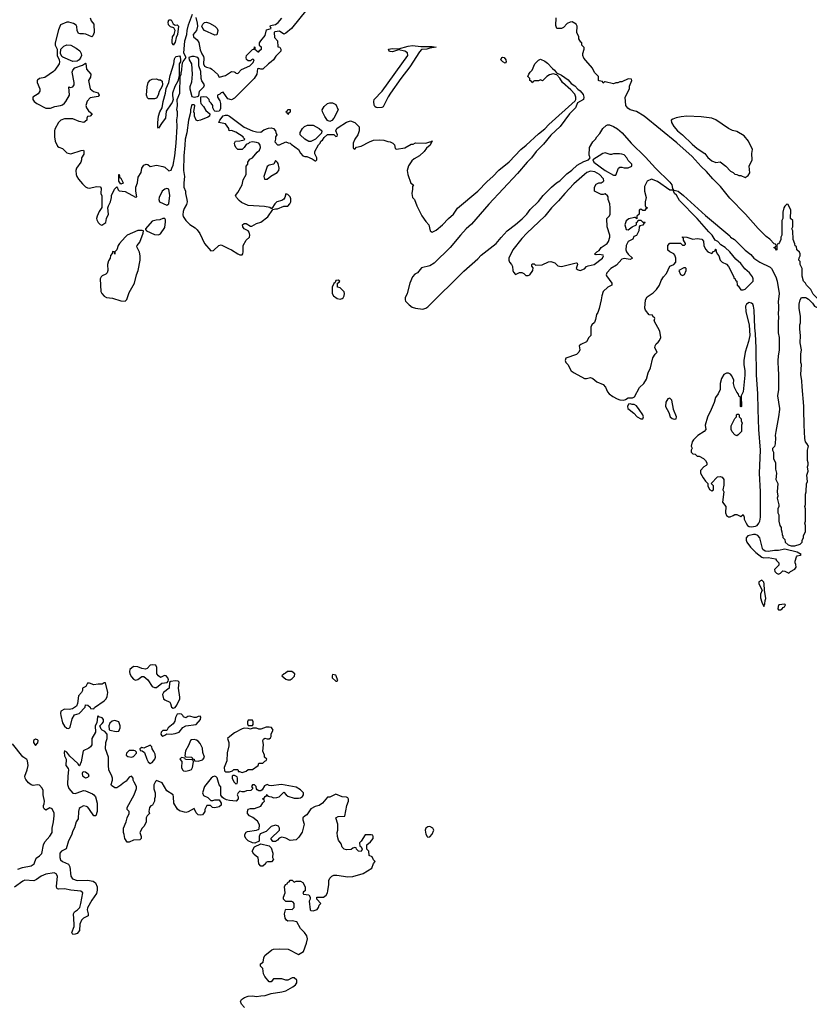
# Model space of a CAD drawing. Header units: inches. Extents: x 2396598 to 2566999, y 262085 to 451979.
# Tile 113 of 256: x 2462460 to 2470025, y 344304 to 353733. Entities that reach past the tile are written whole.
import ezdxf

# ---------------------------------------------------------------- set-up
doc = ezdxf.new("R2010")
doc.units = ezdxf.units.IN
doc.header["$MEASUREMENT"] = 0
for name, color, linetype in [('C4364', 7, 'Continuous'), ('C4365', 7, 'Continuous'), ('C4374', 7, 'Continuous'), ('C4375', 7, 'Continuous')]:
    doc.layers.add(name, color=color, linetype=linetype)

msp = doc.modelspace()

# ---------------------------------------------------------------- linework, layer by layer
at = {"layer": 'C4364', "color": 5, "elevation": 20}
for points in [[(2468298.8, 350000), (2468344.4, 349964.4), (2468375.5, 349930), (2468410, 349909.2), (2468430, 349911.3), (2468435.1, 349930), (2468430, 349948.7), (2468394.5, 350000)], [(2468663.7, 350000), (2468679.5, 349970), (2468693, 349930), (2468710, 349913), (2468730, 349908.2), (2468749, 349911), (2468752, 349930), (2468724, 350000)], [(2469083.7, 350000), (2469050, 349928), (2469026.8, 349850), (2469032, 349810), (2469018, 349790), (2468957.3, 349750), (2468914, 349710), (2468902, 349690), (2468892, 349650), (2468902, 349630), (2468894, 349610), (2468894, 349590), (2468910, 349574), (2468932.7, 349572.7), (2468950, 349554), (2468970, 349554), (2469010, 349532), (2469030, 349512), (2469042, 349490), (2469042, 349470), (2469036.9, 349463.1), (2469014, 349450), (2468983.6, 349416.4), (2468982, 349390), (2469006.4, 349346.4), (2469030, 349314), (2469052.7, 349292.7), (2469054, 349270), (2469070, 349234), (2469090, 349222), (2469106, 349230), (2469108, 349270), (2469086, 349290), (2469144.7, 349355.3), (2469170, 349358), (2469190, 349351.3), (2469204.7, 349330), (2469205.4, 349274.6), (2469198, 349230), (2469204.7, 349210), (2469192.7, 349112.7), (2469224.7, 349070), (2469221, 349010), (2469230, 348984.7), (2469250, 348972), (2469267.3, 348972.7), (2469296.4, 348983.6), (2469310, 348994), (2469330, 348994), (2469370, 348974), (2469390, 348994), (2469402, 348970), (2469402, 348950), (2469418.8, 348910), (2469433.4, 348890), (2469450, 348879.5), (2469470, 348876), (2469510, 348882.3), (2469524.5, 348890), (2469541.3, 348910), (2469550, 348931.3), (2469556, 348970), (2469555.8, 349210), (2469547.8, 349390), (2469557.6, 349610), (2469540.5, 349810), (2469535.9, 350000)], [(2469737.8, 350000), (2469730.8, 349930), (2469702.8, 349790), (2469698, 349750), (2469702, 349730), (2469698, 349670), (2469690, 349646), (2469672.7, 349627.3), (2469672, 349610), (2469682, 349590), (2469682, 349530), (2469702, 349490), (2469702, 349430), (2469712, 349390), (2469704.7, 349330), (2469722, 349290), (2469718, 349210), (2469722, 349170), (2469718, 349150), (2469731.6, 349088.4), (2469732, 349070), (2469724.7, 349050), (2469724.7, 349010), (2469732, 348990), (2469732, 348930), (2469742, 348890), (2469754, 348870), (2469754, 348850), (2469762, 348830), (2469763.6, 348803.6), (2469772.7, 348787.3), (2469772.7, 348772.7), (2469790, 348754), (2469794, 348730), (2469822.8, 348702.8), (2469850, 348694.8), (2469885.6, 348694.4), (2469938, 348710), (2469958, 348730), (2469958, 348750), (2469968, 348770), (2469968.4, 348791.6), (2469987.3, 348832.7), (2469988, 348890), (2469982, 348910), (2469988, 348930), (2469988, 349050), (2469982, 349070), (2469988, 349090), (2469988.7, 349190), (2469995.3, 349210), (2469998, 349290), (2470000, 349294)], [(2470000, 349674.7), (2469989.3, 349689.3), (2469983.2, 349723.2), (2469974.5, 349850), (2469972.2, 350000)], [(2464612.9, 344272.9), (2464584.1, 344304.1), (2464576, 344330), (2464583.7, 344350), (2464613.2, 344370), (2464650, 344381.7), (2464690, 344384.9), (2464730, 344379), (2464770, 344386.3), (2464812.7, 344387.3), (2464870, 344408), (2464970, 344423), (2465010, 344433.4), (2465075.3, 344470), (2465102, 344490), (2465115.3, 344510), (2465113.6, 344533.6), (2465090, 344558), (2465070, 344558), (2465030, 344535.3), (2465010, 344535.3), (2464970, 344548.7), (2464892.7, 344547.3), (2464870, 344518), (2464850, 344518), (2464808, 344570), (2464796.4, 344596.4), (2464790, 344646), (2464766, 344670), (2464766, 344690), (2464793.2, 344706.8), (2464799, 344750), (2464809.4, 344770.6), (2464874.6, 344825.4), (2464890, 344831.3), (2464950, 344834.8), (2465030.9, 344830.9), (2465130, 344782), (2465178, 344810), (2465209, 344890), (2465216, 344930), (2465210, 344958), (2465189, 344990), (2465148.7, 345030), (2465114.6, 345094.6), (2465070, 345102), (2465030, 345099), (2465015.3, 345110), (2465004, 345130), (2464995.3, 345170), (2465006, 345210), (2465010, 345214), (2465070, 345212), (2465088, 345230), (2465088, 345270), (2465080.4, 345280.4), (2465068.4, 345288.4), (2465008, 345288), (2464988, 345310), (2464988, 345330), (2465002, 345370), (2464998, 345430), (2465006, 345450), (2465022, 345458), (2465030, 345474), (2465042, 345478), (2465050, 345494), (2465071.6, 345491.6), (2465090, 345474), (2465110, 345482), (2465150, 345482), (2465171.1, 345471.1), (2465194, 345430), (2465194, 345390), (2465178, 345382), (2465174, 345370), (2465178, 345358), (2465230, 345352), (2465242, 345330), (2465242, 345310), (2465232, 345290), (2465242, 345210), (2465250, 345202), (2465270, 345198), (2465310, 345212), (2465322, 345230), (2465330, 345254), (2465346, 345270), (2465306, 345310), (2465306, 345330), (2465370, 345331.3), (2465395.3, 345350), (2465408.7, 345370), (2465413.2, 345390), (2465422, 345450), (2465422, 345490), (2465430, 345512), (2465450, 345532), (2465470, 345542), (2465498, 345542), (2465604.5, 345524.5), (2465650, 345527.3), (2465750, 345558), (2465833.2, 345606.8), (2465848.4, 345651.6), (2465866, 345670), (2465850, 345686), (2465835.3, 345715.3), (2465808, 345730), (2465806, 345770), (2465786, 345790), (2465786, 345830), (2465820.4, 345859.6), (2465846, 345890), (2465846, 345910), (2465842, 345922), (2465827.3, 345927.3), (2465770, 345928), (2465730, 345866), (2465714, 345850), (2465718, 345818), (2465732.7, 345812.7), (2465742, 345790), (2465730, 345768), (2465706, 345770), (2465686, 345790), (2465682, 345802), (2465670, 345806), (2465650, 345798), (2465634.8, 345785.2), (2465590, 345782), (2465570, 345788.7), (2465550, 345808), (2465539, 345839), (2465514.6, 345874.6), (2465504, 345910), (2465502, 345950), (2465508.9, 345971.1), (2465508.9, 346028.9), (2465488, 346090), (2465510, 346102), (2465575.3, 346104.7), (2465592.5, 346207.5), (2465609, 346250), (2465608.9, 346268.9), (2465602, 346282), (2465590, 346288.7), (2465549.1, 346289.1), (2465490, 346315.3), (2465431.6, 346288.4), (2465410, 346286), (2465362, 346230), (2465330, 346209), (2465290, 346198), (2465250, 346175.3), (2465210, 346118), (2465194, 346110), (2465174, 346090), (2465174, 346070), (2465184.7, 346030), (2465166.4, 345953.6), (2465135.3, 345904.7), (2465110, 345878), (2465050, 345874), (2465010, 345895.3), (2464970, 345904), (2464946.8, 345893.2), (2464930, 345875.3), (2464910, 345864), (2464884, 345864), (2464866, 345890), (2464948.4, 345971.6), (2464948.7, 345990), (2464938, 346010), (2464910, 346019), (2464870, 346008), (2464819.8, 345960.2), (2464764.7, 345935.3), (2464754, 345910), (2464752.7, 345867.3), (2464712, 345848), (2464690, 345848.7), (2464650, 345868.7), (2464628.9, 345888.9), (2464618, 345910), (2464615.3, 345930), (2464628.9, 345951.1), (2464641.2, 345958.8), (2464729, 345971), (2464743.1, 345976.9), (2464754.6, 345985.4), (2464758, 346018), (2464755.3, 346030), (2464736.5, 346056.5), (2464692.7, 346092.7), (2464662, 346110), (2464642, 346130), (2464642, 346150), (2464648.9, 346171.1), (2464670, 346178), (2464710, 346178), (2464770, 346202), (2464788, 346232), (2464806, 346250), (2464802, 346262), (2464786, 346270), (2464802, 346278), (2464810, 346294), (2464822, 346298), (2464830, 346314), (2464838, 346298), (2464852.7, 346292.7), (2464871.6, 346291.6), (2464890, 346282), (2464923.6, 346283.6), (2464946, 346290), (2464990, 346334), (2465012, 346310), (2465030, 346298), (2465090, 346278), (2465130, 346278), (2465150, 346282), (2465170, 346294), (2465178, 346310), (2465178, 346330), (2465150, 346358), (2465110, 346382), (2464967.3, 346407.3), (2464870, 346395.3), (2464850, 346398), (2464830, 346408), (2464805.4, 346394.6), (2464783.6, 346356.4), (2464771.6, 346348.4), (2464751.6, 346348.4), (2464736.4, 346356.4), (2464727.3, 346367.3), (2464726, 346390), (2464710, 346406), (2464690, 346406), (2464682, 346390), (2464694, 346370), (2464674, 346350), (2464631.6, 346348.4), (2464610, 346338), (2464590, 346338), (2464570, 346346), (2464554, 346330), (2464542, 346310), (2464551.6, 346291.6), (2464554, 346270), (2464534, 346250), (2464470, 346254), (2464441.2, 346261.2), (2464414.6, 346274.6), (2464403.1, 346283.1), (2464387.3, 346307.3), (2464387.3, 346387.3), (2464370, 346406), (2464352.3, 346472.3), (2464343.2, 346483.2), (2464330, 346489.3), (2464310, 346482), (2464294, 346470), (2464231, 346390), (2464210.8, 346330), (2464222, 346302), (2464263.6, 346283.6), (2464290, 346254), (2464310, 346254), (2464330, 346262), (2464370, 346262), (2464391.3, 346231.3), (2464391.3, 346210), (2464370, 346195.3), (2464330, 346184), (2464308.4, 346188.4), (2464287.3, 346207.3), (2464252.7, 346207.3), (2464232, 346170), (2464232, 346150), (2464222, 346130), (2464210, 346118), (2464190, 346115.3), (2464170, 346118), (2464150, 346138), (2464130, 346178), (2464074.4, 346145.6), (2464050, 346139), (2463990, 346155.3), (2463972.9, 346172.9), (2463935.3, 346230), (2463934, 346290), (2463928.9, 346308.9), (2463870, 346348), (2463824.7, 346424.7), (2463770, 346448), (2463761, 346439), (2463746.4, 346406.4), (2463746.4, 346366.4), (2463758, 346330), (2463758, 346290), (2463751.3, 346270), (2463751.3, 346250), (2463732, 346210), (2463716.9, 346203.1), (2463704.7, 346190), (2463698, 346150), (2463702, 346130), (2463682, 346110), (2463672, 346090), (2463672, 346050), (2463652, 346010), (2463632, 345990), (2463612, 345950), (2463622, 345910), (2463622, 345890), (2463610, 345878), (2463550, 345875.3), (2463510, 345855.3), (2463490, 345858), (2463466, 345890), (2463461.2, 345930), (2463454, 345950), (2463454, 345990), (2463479.3, 346050), (2463489.4, 346090.6), (2463508.7, 346130), (2463508, 346150), (2463488.7, 346170), (2463488.7, 346190), (2463555.3, 346310), (2463579, 346370), (2463579, 346390), (2463555.3, 346430), (2463548, 346450), (2463548, 346470), (2463530, 346488), (2463510, 346478), (2463479.8, 346440.2), (2463450, 346422), (2463430, 346402), (2463390, 346378), (2463370, 346378), (2463338, 346398), (2463335.3, 346410), (2463348.7, 346450), (2463348.7, 346470), (2463344, 346490), (2463315.1, 346550), (2463309.5, 346590), (2463309.5, 346670), (2463282, 346750), (2463284.5, 346810), (2463299.3, 346850), (2463299, 346890), (2463276, 346916), (2463249.1, 346929.1), (2463239, 346939), (2463226, 346970), (2463250, 346992), (2463262, 347010), (2463262, 347030), (2463250, 347048), (2463218, 347058), (2463210, 347066), (2463204.7, 347055.3), (2463199.6, 347000.4), (2463182, 346970), (2463184.7, 346910), (2463151.3, 346850), (2463152, 346790), (2463138.8, 346770), (2463122, 346758), (2463066.4, 346730), (2463050, 346626), (2463034, 346586), (2463030, 346586), (2463018, 346610), (2462938.9, 346678.9), (2462910, 346718.7), (2462890, 346731.2), (2462884.5, 346715.5), (2462890, 346682.8), (2462904.2, 346650), (2462903.2, 346590), (2462923.2, 346563.2), (2462928.4, 346548.4), (2462919.8, 346490), (2462918.3, 346410), (2462930, 346369.2), (2462970, 346326), (2462990, 346323.9), (2463010, 346328.1), (2463070, 346350.4), (2463090, 346346.7), (2463158, 346318), (2463170.6, 346310), (2463185.5, 346290), (2463202.8, 346230), (2463202.8, 346150), (2463190, 346108), (2463170, 346108), (2463129.3, 346170), (2463111.3, 346191.3), (2463098.3, 346198.3), (2463070, 346203.7), (2463041, 346190), (2463030, 346179), (2463023.1, 346150), (2463021.3, 346078.7), (2463002, 346050), (2462985.2, 345994.8), (2462970, 345966.6), (2462955.9, 345924.1), (2462926.2, 345870), (2462905.9, 345794.1), (2462861.1, 345770), (2462845, 345750), (2462842.8, 345710), (2462850, 345688.8), (2462870, 345672.4), (2462925.7, 345645.7), (2462940.7, 345620.7), (2462949.2, 345530), (2462966.4, 345506.4), (2463010, 345490.3), (2463110, 345492.7), (2463164.4, 345484.4), (2463186.4, 345466.4), (2463200.7, 345430), (2463203.5, 345396.5), (2463196.3, 345363.7), (2463150, 345301.2), (2463110, 345228.7), (2463104.9, 345210), (2463117.1, 345170), (2463117.3, 345150), (2463070, 345129.6), (2463050.4, 345110), (2463034.9, 345070), (2463032.4, 345010), (2463010, 344982), (2462990, 344974), (2462970, 344972.7), (2462959.6, 344990), (2462980.5, 345050), (2462982.6, 345070), (2462975.6, 345170), (2462986, 345190), (2463013.1, 345206.9), (2463034.3, 345230), (2463046.4, 345270), (2463066, 345370), (2463045.9, 345385.9), (2462950, 345396.2), (2462889.2, 345410.8), (2462830, 345407), (2462822, 345410), (2462815.5, 345415.5), (2462811.9, 345431.9), (2462820.4, 345530), (2462810, 345553.5), (2462790, 345562.6), (2462710, 345551), (2462666, 345530), (2462621.9, 345498.2), (2462595.1, 345484.9), (2462510, 345491.8), (2462490, 345482.9), (2462410, 345426.6)], [(2462443.1, 345596.9), (2462486.2, 345613.8), (2462570, 345628.8), (2462597.2, 345650), (2462617.7, 345702.3), (2462650, 345725.3), (2462671.2, 345748.8), (2462688.5, 345831.6), (2462699.1, 345860.9), (2462750, 345915.5), (2462769.6, 345950), (2462769.6, 345990), (2462783.5, 346050), (2462790.8, 346109.2), (2462790, 346133.2), (2462770, 346177.2), (2462750, 346184), (2462710, 346164), (2462694.6, 346174.6), (2462689.1, 346189.1), (2462689.2, 346209.2), (2462695.1, 346224.9), (2462696.2, 346250), (2462684.7, 346310), (2462685.1, 346350), (2462674.9, 346374.9), (2462650, 346402.7), (2462630, 346404.5), (2462590, 346397.6), (2462570, 346404.5), (2462545.4, 346425.4), (2462518, 346458), (2462511.5, 346470), (2462509.6, 346490), (2462532.4, 346550), (2462540.7, 346590), (2462535.5, 346635.5), (2462529.3, 346649.3), (2462490, 346674), (2462390, 346799)]]:
    msp.add_lwpolyline(points, dxfattribs=at)
for points in [[(2469330, 349748), (2469310, 349758), (2469284.7, 349784.7), (2469275.3, 349810), (2469276.4, 349843.6), (2469310, 349914), (2469326, 349930), (2469326, 349950), (2469330, 349954), (2469350, 349954), (2469354, 349950), (2469354, 349930), (2469371.6, 349911.6), (2469372.7, 349892.7), (2469382, 349870), (2469374, 349850), (2469374, 349790), (2469343.6, 349756.4)], [(2469490, 348804), (2469434.8, 348790), (2469421, 348770), (2469418.8, 348750), (2469426, 348730), (2469460.3, 348680.3), (2469512, 348630), (2469570, 348584.7), (2469590, 348581), (2469630, 348584), (2469702, 348570), (2469710, 348554), (2469734, 348530), (2469734, 348510), (2469692, 348468), (2469696, 348450), (2469710, 348431.3), (2469730, 348422), (2469748.4, 348431.6), (2469770, 348454), (2469791.6, 348451.6), (2469830, 348434), (2469846, 348450), (2469886, 348470), (2469898, 348490), (2469896.4, 348516.4), (2469888, 348530), (2469888.4, 348548.4), (2469902, 348590), (2469910, 348598), (2469936.4, 348603.6), (2469946, 348610), (2469910, 348634), (2469790, 348662.7), (2469730.5, 348649.5), (2469690, 348649.5), (2469630, 348639.7), (2469603.3, 348643.3), (2469580.4, 348660.4), (2469575.6, 348670), (2469551.1, 348770), (2469533.2, 348793.2), (2469510, 348803.1)], [(2469570, 348366), (2469542, 348350), (2469542, 348330), (2469574, 348270), (2469558, 348230), (2469556.9, 348196.9), (2469570, 348154), (2469590, 348114), (2469600.4, 348139.6), (2469602, 348170), (2469608.7, 348190), (2469595.3, 348270), (2469594, 348330), (2469590, 348346)], [(2469790, 348135.3), (2469734, 348130), (2469725.4, 348114.6), (2469724.7, 348090), (2469730, 348082), (2469750, 348082), (2469766, 348090), (2469775.3, 348104.7), (2469786, 348110), (2469798, 348130)], [(2463730, 347554.7), (2463709.7, 347550.3), (2463679.5, 347520.5), (2463665.8, 347514.2), (2463630, 347518.7), (2463590, 347536.8), (2463550, 347537.4), (2463514, 347510), (2463510.5, 347490), (2463514.9, 347470), (2463530, 347439.1), (2463550, 347416.4), (2463570, 347406.7), (2463590, 347413.1), (2463630, 347442.6), (2463650, 347443.1), (2463687.2, 347410), (2463730, 347348.4), (2463750, 347337.6), (2463770, 347337.1), (2463821, 347379), (2463873.2, 347386.8), (2463883.1, 347396.9), (2463885.2, 347410), (2463879.3, 347430), (2463862, 347450), (2463846.7, 347453.3), (2463810, 347434), (2463790, 347449.4), (2463775.1, 347470), (2463772.3, 347527.7), (2463764.2, 347550)], [(2465068, 347490), (2465026.8, 347490), (2465006.6, 347473.4), (2464992, 347470), (2464972, 347450), (2465010, 347418), (2465030, 347411.3), (2465050, 347411.3), (2465070, 347424.7), (2465093.6, 347446.4), (2465095.3, 347470)], [(2463282, 347382), (2463270, 347382), (2463250, 347368.7), (2463210, 347368.7), (2463170, 347362), (2463130, 347378), (2463110, 347378), (2463092, 347348), (2463062, 347330), (2463062, 347310), (2463051.6, 347288.4), (2463023.5, 347256.5), (2463014.4, 347185.6), (2463002.5, 347157.5), (2462966.9, 347133.1), (2462933.7, 347126.3), (2462890, 347129.4), (2462854.8, 347110), (2462850.7, 347090), (2462853, 347070), (2462870, 347000.7), (2462890, 346966), (2462910, 346948.9), (2462930, 346945.5), (2462943.7, 346956.3), (2462963.7, 347036.3), (2462985.2, 347074.8), (2463028, 347090), (2463086, 347150), (2463090, 347172), (2463114, 347170), (2463134, 347150), (2463138, 347138), (2463170, 347134), (2463175.3, 347144.7), (2463268.7, 347210), (2463288.7, 347230), (2463298, 347250), (2463305.2, 347290)], [(2463950, 347400.9), (2463906.4, 347393.6), (2463896, 347384), (2463890.5, 347330), (2463838, 347290), (2463828.2, 347270), (2463838, 347230), (2463850, 347219.3), (2463896.9, 347196.9), (2463905.1, 347185.1), (2463914.8, 347150), (2463930, 347140.5), (2463950, 347144.9), (2463966.6, 347170), (2463992.7, 347230), (2463994.5, 347245.5), (2463982.4, 347330), (2463988.9, 347388.9), (2463977.2, 347397.2)], [(2465458, 347462), (2465452, 347450), (2465452, 347430), (2465490, 347398), (2465502, 347398), (2465508, 347410), (2465500.1, 347420.1), (2465492.6, 347450), (2465490, 347455.1)], [(2463370, 347021.2), (2463345.2, 347014.8), (2463322.5, 346997.5), (2463314, 346970), (2463316.9, 346936.9), (2463322, 346930), (2463384.7, 346915.3), (2463410, 346918), (2463422.7, 346950), (2463422.7, 346970), (2463409.2, 347009.2)], [(2463990, 347086.6), (2463970, 347082.7), (2463952.7, 347050), (2463946, 347014), (2463930.5, 346989.5), (2463882, 346950), (2463870, 346926), (2463830, 346926), (2463814, 346910), (2463812, 346890), (2463819.6, 346879.6), (2463830, 346872), (2463850, 346882), (2463870, 346894), (2463911.1, 346891.1), (2463950, 346897.3), (2463988.7, 346910), (2464023.9, 346956.1), (2464050, 346971), (2464150, 346984.9), (2464191.6, 347030), (2464194.5, 347054.5), (2464190, 347062), (2464170, 347059), (2464150, 347049), (2464130.9, 347049.1), (2464090, 347062), (2464070, 347059), (2464050, 347048), (2464030, 347058), (2464024, 347070), (2464010, 347081.2)], [(2464690, 347026), (2464650, 347026), (2464642, 347010), (2464642, 346990), (2464650, 346974), (2464690, 346974), (2464698, 346982), (2464698, 347010)], [(2464850, 346959), (2464822, 346958), (2464770, 346938), (2464750, 346938), (2464730, 346948), (2464692.7, 346947.3), (2464670, 346938), (2464650, 346946), (2464610, 346948), (2464590, 346942), (2464518, 346902), (2464472, 346870), (2464452, 346850), (2464462.8, 346810), (2464462, 346778), (2464447.1, 346712.9), (2464445.2, 346634.8), (2464418, 346570), (2464421, 346541), (2464431.6, 346531.6), (2464470, 346531.3), (2464499, 346541), (2464510, 346552), (2464547.3, 346552.7), (2464554, 346546), (2464554, 346534), (2464566, 346534), (2464590, 346524.7), (2464630, 346538), (2464650, 346551.3), (2464690, 346552), (2464746, 346590), (2464750, 346614), (2464790, 346614), (2464807.3, 346632.7), (2464822, 346638), (2464826, 346650), (2464806, 346670), (2464806, 346690), (2464788.9, 346728.9), (2464794, 346790), (2464788.7, 346830), (2464796.4, 346843.6), (2464808.9, 346851.1), (2464830, 346844.7), (2464850, 346844.7), (2464863.1, 346856.9), (2464868.7, 346870), (2464870, 346894), (2464888, 346930), (2464873.6, 346953.6)], [(2462610, 346842), (2462592, 346830), (2462592, 346810), (2462610, 346782), (2462633.6, 346806.4), (2462638, 346830), (2462630, 346838)], [(2464130, 346839), (2464104.7, 346835.3), (2464097.4, 346830), (2464077.7, 346782.3), (2464047.3, 346730), (2464042, 346682), (2464052.7, 346672.7), (2464110, 346672), (2464114, 346654), (2464132, 346650), (2464134, 346634), (2464170, 346631), (2464210, 346644.9), (2464219, 346650), (2464229.2, 346670), (2464215.5, 346715.5), (2464210, 346758), (2464190, 346800.5), (2464170, 346823.6), (2464153.7, 346833.7)], [(2463554, 346734), (2463510, 346733.2), (2463482.8, 346710), (2463481, 346690), (2463495.3, 346675.3), (2463530, 346671), (2463550, 346678), (2463578, 346710), (2463578, 346718), (2463566, 346730)], [(2463710, 346786), (2463650, 346758), (2463630, 346762), (2463612, 346750), (2463614, 346734), (2463632, 346732), (2463656, 346716), (2463677.3, 346650), (2463690, 346626), (2463710, 346610.8), (2463730, 346620.7), (2463753.6, 346650), (2463762, 346670), (2463758, 346698), (2463745.6, 346725.6), (2463728, 346750), (2463726, 346770)], [(2464010, 346666), (2463994, 346650), (2464014, 346630), (2464011.3, 346570), (2464018, 346550), (2464030, 346541), (2464050, 346537.3), (2464090, 346546), (2464106.3, 346553.7), (2464114.5, 346570), (2464126, 346626), (2464122, 346642), (2464110, 346646), (2464048, 346648), (2464042, 346662)], [(2463090, 346469), (2463070, 346482), (2463066, 346490), (2463062, 346518), (2463067.3, 346532.7), (2463090, 346531), (2463116, 346510), (2463121, 346490), (2463117.3, 346482.7), (2463110, 346475.3)], [(2464516.4, 346496.4), (2464503.6, 346496.4), (2464494, 346490), (2464494, 346470), (2464510, 346434), (2464530, 346414), (2464542, 346418), (2464546, 346430), (2464546, 346470), (2464542, 346482)], [(2466390, 346008), (2466370, 346002), (2466352, 345990), (2466346, 345970), (2466350, 345934), (2466364.7, 345910), (2466370, 345904.7), (2466390, 345906), (2466410, 345932), (2466428, 345970), (2466418, 345990)], [(2464790, 345626), (2464770, 345628), (2464750, 345648), (2464746, 345710), (2464730, 345718), (2464703.1, 345743.1), (2464688, 345770), (2464710, 345812), (2464770, 345842), (2464850, 345822), (2464870, 345802), (2464884.7, 345750), (2464882, 345710), (2464892, 345690), (2464871.1, 345668.9), (2464832.7, 345667.3), (2464818, 345662), (2464814, 345650)]]:
    msp.add_lwpolyline(points, close=True, dxfattribs=at)
at = {"layer": 'C4365', "color": 5, "elevation": 20}
for points in [[(2465211, 353831), (2465062.8, 353650), (2465010, 353604), (2464990, 353595.3), (2464950, 353622), (2464903.8, 353616.2), (2464898.8, 353610), (2464901.4, 353561.4), (2464931.3, 353530), (2464934, 353474), (2464952, 353470), (2464962, 353450), (2464962, 353430), (2464915.3, 353384.7), (2464891.3, 353350), (2464870, 353328.7), (2464842, 353310), (2464790, 353258), (2464770, 353258), (2464750, 353266), (2464738, 353262), (2464732, 353210), (2464704.7, 353170), (2464518, 352982), (2464490, 352964), (2464454.6, 352974.6), (2464410, 353038), (2464390, 353033.2), (2464378.8, 353021.2), (2464356, 353010), (2464354.8, 352990), (2464376.7, 352956.7), (2464383.1, 352930), (2464382, 352878), (2464370, 352858), (2464350, 352853.2), (2464330, 352857.2), (2464323.3, 352863.3), (2464309.7, 352889.7), (2464309.7, 352910), (2464294.9, 352934.9), (2464279.7, 352950), (2464273.7, 352970), (2464253, 352990), (2464224.8, 352995.2), (2464192, 352990), (2464190.7, 352950), (2464196, 352930), (2464221.1, 352901.1), (2464242.8, 352862.8), (2464281, 352830), (2464278, 352810), (2464261.4, 352798.6), (2464190.6, 352769.4), (2464164.7, 352764.7), (2464149.4, 352769.4), (2464134, 352810), (2464133.6, 352833.6), (2464128, 352850), (2464138, 352910), (2464130, 352918), (2464110, 352918), (2464106.8, 352910), (2464096, 352870), (2464096.9, 352843.1), (2464076.5, 352770), (2464060.2, 352650), (2464044.5, 352590), (2464042.7, 352530), (2464030.9, 352429.1), (2464029.3, 352290), (2464039.3, 352230), (2464031, 352170), (2464031, 352130), (2464046.8, 352090), (2464047.1, 352067.1), (2464062, 352010), (2464062.8, 351990), (2464057.3, 351962.7), (2464034.8, 351925.2), (2464024.5, 351895.5), (2464023.5, 351863.5), (2464027.1, 351847.1), (2464050, 351811.3), (2464090, 351771.3), (2464140.7, 351740.7), (2464159.9, 351719.9), (2464184.7, 351684.7), (2464230, 351591), (2464290, 351518), (2464318, 351522), (2464368.9, 351571.1), (2464390, 351578), (2464460.7, 351540.7), (2464490.3, 351530.3), (2464549.2, 351489.2), (2464570, 351482), (2464590, 351482), (2464597, 351490), (2464602, 351510), (2464602, 351570), (2464630, 351622), (2464662, 351650), (2464664, 351670), (2464658, 351698), (2464648, 351710), (2464609, 351730), (2464597.2, 351750), (2464594, 351770), (2464610, 351782.8), (2464630, 351782.8), (2464670, 351756), (2464683.1, 351756.9), (2464730, 351781), (2464770, 351794.8), (2464836.5, 351843.5), (2464886, 351914), (2464910, 351922), (2464930, 351922), (2464990, 351946.8), (2465030, 351947.7), (2465049.3, 351970), (2465056.2, 351990), (2465056.2, 352016.2), (2465050, 352038), (2465030, 352058), (2465010, 352066), (2465001, 352030), (2464990, 352015.3), (2464970, 352001.2), (2464924.7, 351990), (2464904.7, 351970), (2464874, 351926), (2464870, 351926), (2464855.3, 351935.3), (2464804.7, 351944.7), (2464650, 351952.3), (2464583.2, 351983.2), (2464560.9, 352000.9), (2464535.3, 352030), (2464526, 352050), (2464550, 352078.8), (2464589.6, 352150), (2464600.1, 352199.9), (2464629.2, 352250), (2464629.1, 352330.9), (2464646, 352350), (2464646, 352370), (2464663.1, 352396.9), (2464690, 352411.3), (2464734.2, 352465.8), (2464756.2, 352483.8), (2464766, 352510), (2464762.7, 352530), (2464750, 352549), (2464730, 352557.2), (2464690, 352562), (2464662, 352558), (2464652, 352548), (2464630, 352538), (2464610, 352508), (2464591, 352489), (2464549.2, 352489.2), (2464529.4, 352509.4), (2464522, 352530), (2464518, 352550), (2464528, 352570), (2464570, 352571.3), (2464610, 352582), (2464618, 352590), (2464602.7, 352602.7), (2464601.2, 352610), (2464530, 352654.3), (2464487.9, 352672.1), (2464468, 352668), (2464462.7, 352690), (2464430, 352734.7), (2464368.9, 352748.9), (2464378, 352770), (2464409.1, 352810.9), (2464430, 352819.1), (2464450, 352818), (2464470, 352808.9), (2464610, 352703.6), (2464691.3, 352670), (2464730, 352659.1), (2464770, 352656), (2464800.2, 352679.8), (2464844.7, 352695.3), (2464870, 352698), (2464890, 352692), (2464912, 352670), (2464912.7, 352652.7), (2464922, 352630), (2464912, 352610), (2464912, 352590), (2464904.7, 352564.7), (2464930, 352534), (2464950, 352534), (2465010, 352562), (2465032.7, 352552.7), (2465050, 352552), (2465059.6, 352539.6), (2465131.1, 352491.1), (2465150, 352454), (2465174, 352430), (2465190, 352422), (2465210, 352422), (2465262, 352402), (2465290, 352382), (2465298, 352382), (2465306, 352390), (2465306, 352410), (2465288.4, 352448.4), (2465288.9, 352471.1), (2465324, 352536), (2465338, 352550), (2465346, 352570), (2465360.4, 352579.6), (2465376.4, 352603.6), (2465410, 352634), (2465470, 352634), (2465490, 352614), (2465502, 352618), (2465506, 352630), (2465488, 352668), (2465498, 352690), (2465510, 352702), (2465590, 352751.3), (2465630, 352764.7), (2465672, 352750), (2465711.6, 352708.4), (2465712, 352670), (2465698, 352630), (2465672, 352590), (2465654, 352550), (2465654, 352510), (2465658, 352498), (2465670, 352494), (2465688, 352512), (2465730, 352522), (2465810, 352564.7), (2465850, 352578), (2465910, 352582), (2465950, 352578), (2465985.4, 352565.4), (2466010, 352562), (2466034, 352550), (2466050, 352534), (2466058, 352498), (2466070, 352494), (2466150, 352504.7), (2466210, 352542), (2466230, 352542), (2466252.7, 352552.7), (2466350, 352551.3), (2466390, 352564.7), (2466398, 352562), (2466410, 352571.3), (2466393.4, 352530), (2466358.5, 352501.5), (2466334.9, 352470), (2466290, 352429.6), (2466239.9, 352400.1), (2466218.3, 352381.7), (2466186.4, 352333.6), (2466172.7, 352290), (2466177.3, 352250), (2466206, 352166), (2466231.3, 352151.3), (2466224.7, 352135.3), (2466224.7, 352110), (2466216, 352070), (2466224.7, 352030), (2466242, 352010), (2466264.7, 351950), (2466313.7, 351853.7), (2466350, 351801), (2466381, 351770), (2466392, 351710), (2466410, 351698), (2466450, 351718.8), (2466510, 351767.3), (2466569.2, 351830), (2466617.2, 351870), (2466653.2, 351926.8), (2466849, 352090), (2466937.2, 352182.8), (2466992.7, 352230), (2467050, 352290.7), (2467150, 352370.8), (2467261.2, 352490), (2467313.2, 352530), (2467430, 352638.8), (2467491.8, 352688.2), (2467529.6, 352730.4), (2467783.1, 352956.9), (2467788.7, 352970), (2467789, 352990), (2467778.6, 353018.6), (2467740.9, 353060.9), (2467661.2, 353130), (2467633.2, 353173.2), (2467604.7, 353204.7), (2467570, 353215.3), (2467536.3, 353203.7), (2467510.6, 353189.4), (2467470, 353148.7), (2467450, 353158), (2467431.1, 353148.9), (2467392.7, 353147.3), (2467378, 353142), (2467370, 353128), (2467362, 353142), (2467346, 353150), (2467346, 353170), (2467328, 353190), (2467338, 353210), (2467350, 353232), (2467369, 353251), (2467395.3, 353310), (2467430, 353344.7), (2467450, 353356), (2467490, 353334.8), (2467515.2, 353315.2), (2467564, 353264), (2467584.7, 353250), (2467603.6, 353223.6), (2467650, 353201), (2467715.9, 353155.9), (2467743.5, 353123.5), (2467778.8, 353098.8), (2467806.8, 353066.8), (2467831.1, 353051.1), (2467858, 353018), (2467866, 352990), (2467862, 352970), (2467804.7, 352935.3), (2467784.7, 352890), (2467727.3, 352832.7), (2467638, 352710), (2467550, 352628.7), (2467478.5, 352541.5), (2467406.8, 352470), (2467362.8, 352410), (2467322.8, 352370), (2467230, 352259), (2466954.2, 351965.8), (2466790, 351776), (2466738.8, 351730), (2466682.8, 351670), (2466582.8, 351550), (2466430, 351401.2), (2466390, 351377.2), (2466310, 351355.3), (2466270, 351308), (2466245.4, 351294.6), (2466222, 351270), (2466196, 351210), (2466171.3, 351110), (2466151.3, 351070), (2466151.3, 351050), (2466156.9, 351036.9), (2466190, 351002), (2466221, 350981), (2466251.3, 350971.3), (2466322, 350962), (2466350, 350970.8), (2466370, 350982.8), (2466716.2, 351323.8), (2466850, 351444), (2466881, 351479), (2467025.2, 351590), (2467071.7, 351648.3), (2467130, 351710.8), (2467210, 351771), (2467273.8, 351826.2), (2467317.2, 351870), (2467350, 351916), (2467429.3, 351990.7), (2467474, 352050), (2467555.3, 352130), (2467602, 352170), (2467635.3, 352190), (2467702, 352258), (2467750, 352291.3), (2467799.3, 352340.7), (2467863.7, 352376.3), (2467908.4, 352391.6), (2467926, 352410), (2467916.4, 352436.4), (2467918, 352510), (2467950, 352562), (2467978, 352590), (2467990, 352612), (2468018, 352642), (2468048, 352690), (2468080.2, 352719.8), (2468090, 352724.7), (2468110, 352724.7), (2468150, 352711), (2468187.1, 352687.1), (2468230.6, 352650.6), (2468317.3, 352550), (2468455.8, 352415.8), (2468550, 352310.5), (2468690, 352175.5), (2468708, 352150), (2468715.3, 352115.3), (2468722, 352110), (2468719.6, 352100.4), (2468690, 352101.2), (2468570, 352182), (2468512.7, 352207.3), (2468470, 352186), (2468445.4, 352134.6), (2468444.7, 352090), (2468462, 352030), (2468451.3, 351990), (2468452.7, 351952.7), (2468458, 351938), (2468474, 351930), (2468458, 351922), (2468450, 351906), (2468430, 351906), (2468410, 351918), (2468394, 351910), (2468394, 351870), (2468374, 351850), (2468374, 351826), (2468358, 351838), (2468350, 351838), (2468295.3, 351824.7), (2468270, 351808), (2468258.8, 351770), (2468270, 351724.7), (2468290, 351722), (2468329.3, 351750.7), (2468368, 351770), (2468370, 351794), (2468382, 351798), (2468386, 351814), (2468410, 351814), (2468430, 351794), (2468450, 351794), (2468452, 351790), (2468438, 351782), (2468430, 351766), (2468402, 351758), (2468394, 351750), (2468391.3, 351710), (2468370, 351666), (2468344.7, 351655.3), (2468334, 351630), (2468290, 351608), (2468270.7, 351569.3), (2468268.5, 351530), (2468274, 351510), (2468290, 351486), (2468331.6, 351448.4), (2468310, 351438), (2468250, 351446.6), (2468230, 351440.7), (2468176.9, 351383.1), (2468123.7, 351350), (2468085.5, 351310), (2468078.8, 351290), (2468081.4, 351281.4), (2468132, 351210), (2468134, 351190), (2468094, 351170), (2468051.1, 351128.9), (2468036, 351090), (2468030.7, 351049.3), (2468010, 350966), (2467998, 350930), (2467986, 350910), (2467976.9, 350863.1), (2467965.4, 350834.6), (2467942, 350810), (2467932, 350790), (2467932, 350710), (2467911.1, 350688.9), (2467890.7, 350649.3), (2467836.3, 350623.7), (2467821, 350610), (2467824.9, 350570), (2467817.3, 350550), (2467804.7, 350535.3), (2467793.5, 350526.5), (2467691, 350490), (2467684.9, 350470), (2467690.7, 350450), (2467710.7, 350430), (2467744.9, 350370), (2467770.8, 350350), (2467870, 350298), (2467890, 350297.3), (2467930, 350306), (2467950, 350297.3), (2467990, 350264), (2468050, 350239.1), (2468073, 350213), (2468092.7, 350170), (2468108.9, 350148.9), (2468143.9, 350123.9), (2468183.4, 350103.4), (2468210, 350093.4), (2468249.3, 350090.7), (2468265.2, 350094.8), (2468290, 350111), (2468330, 350111.3), (2468350, 350122), (2468399, 350210), (2468439, 350250), (2468464, 350290), (2468481.2, 350350), (2468502, 350398), (2468525.6, 350494.4), (2468549.1, 350530.9), (2468568, 350550), (2468546, 350590), (2468548, 350610), (2468558, 350630), (2468576.5, 350643.5), (2468590, 350662), (2468601.2, 350690), (2468594, 350750), (2468538, 350850), (2468546, 350870), (2468542, 350882), (2468528, 350888), (2468522, 350902), (2468490, 350908), (2468455.3, 350950), (2468448.7, 350970), (2468454, 351050), (2468470, 351078), (2468530, 351118), (2468562, 351150), (2468588.7, 351190), (2468604.7, 351235.3), (2468628, 351270), (2468658, 351302), (2468690, 351372), (2468726, 351390), (2468746, 351410), (2468746, 351450), (2468736.4, 351476.4), (2468726, 351490), (2468688.4, 351508.4), (2468670, 351526), (2468668.4, 351571.6), (2468690, 351594), (2468790, 351594), (2468810, 351574), (2468830, 351574), (2468838, 351582), (2468838, 351590), (2468820.4, 351620.4), (2468818, 351638), (2468808.4, 351648.4), (2468810, 351654), (2468850, 351651.3), (2468910, 351631), (2468950, 351636), (2468994, 351630), (2469011.6, 351611.6), (2469014, 351570), (2469030, 351534), (2469054, 351510), (2469090, 351494), (2469107.3, 351512.7), (2469122, 351518), (2469126, 351534), (2469130, 351534), (2469132.7, 351512.7), (2469142, 351490), (2469158, 351470), (2469172, 351430), (2469190, 351412), (2469230, 351392), (2469252, 351370), (2469302, 351270), (2469302, 351262), (2469314, 351250), (2469318, 351238), (2469332, 351230), (2469334, 351190), (2469343.6, 351183.6), (2469367.5, 351147.5), (2469390, 351144.7), (2469410, 351152), (2469486, 351230), (2469488, 351250), (2469482, 351270), (2469453.2, 351310), (2469406.3, 351346.3), (2469370, 351397.2), (2469320.1, 351440.1), (2469264, 351510), (2469219, 351550), (2469177.2, 351577.2), (2469150, 351608), (2469122, 351622), (2469094, 351670), (2469060.7, 351700.7), (2468949.4, 351830), (2468782.3, 352002.3), (2468751.5, 352051.5), (2468732.7, 352070), (2468720.4, 352099.6), (2468730, 352102), (2468770, 352090.4), (2468820.5, 352050), (2469030, 351859.3), (2469262.5, 351662.5), (2469271.3, 351650), (2469307.7, 351627.7), (2469410, 351526.8), (2469463.5, 351483.5), (2469492, 351450), (2469550, 351412), (2469650, 351362), (2469662, 351350), (2469704.7, 351270), (2469718, 351230), (2469736, 351110), (2469726, 351030), (2469731.3, 350990), (2469731.3, 350950), (2469726.8, 350930), (2469731.3, 350870), (2469726.8, 350850), (2469726.4, 350733.6), (2469736, 350690), (2469736, 350570), (2469726, 350510), (2469724.7, 350470), (2469725.4, 350374.6), (2469731, 350350), (2469731, 350190), (2469721, 350130), (2469738.8, 350010), (2469737.8, 350000)], [(2463134, 353750), (2463143.6, 353723.6), (2463171.3, 353690), (2463174.8, 353610), (2463161, 353579), (2463150, 353568), (2463093.6, 353593.6), (2463070, 353599), (2463036.4, 353596.4), (2463022, 353602), (2463009.1, 353629.1), (2463008.7, 353668.7), (2463000.4, 353680.4), (2462976.4, 353696.4), (2462930, 353708.7), (2462910, 353708.7), (2462850, 353684), (2462830, 353635.3), (2462799, 353510), (2462800.2, 353490), (2462820.3, 353450), (2462818.4, 353390), (2462838.4, 353350), (2462841.3, 353330), (2462836.4, 353310), (2462797.1, 353250), (2462783.6, 353236.4), (2462699.3, 353180.7), (2462649.3, 353170.7), (2462630, 353155.1), (2462626, 353150), (2462628, 353130), (2462653.4, 353070), (2462654, 353050), (2462635.8, 353024.2), (2462586, 352990), (2462586.5, 352970), (2462597.1, 352950), (2462624.9, 352930), (2462710, 352886.5), (2462754.6, 352885.4), (2462797.7, 352902.3), (2462850, 352910.3), (2462870, 352918.3), (2462890, 352933.4), (2462902.7, 352950), (2462935.6, 353010), (2462928.9, 353091.1), (2462944.7, 353084.7), (2462970, 353090.8), (2462980.7, 353110), (2462980.7, 353130), (2462962, 353230), (2462969.1, 353250.9), (2462987, 353273), (2463062, 353298), (2463090, 353318), (2463094.4, 353314.4), (2463099.8, 353259.8), (2463141, 353210), (2463138, 353182), (2463118, 353150), (2463136, 353070), (2463166.4, 353046.4), (2463210, 353032), (2463222, 353010), (2463210, 352998), (2463134.8, 352985.2), (2463106.8, 352953.2), (2463094.8, 352910), (2463098.8, 352890), (2463119.8, 352859.8), (2463154, 352830), (2463134, 352810), (2463110, 352806), (2463102, 352790), (2463102, 352770), (2463074, 352750), (2463030, 352757), (2462970, 352782), (2462890, 352783.1), (2462854, 352770), (2462830.3, 352749.7), (2462796.4, 352683.6), (2462792.4, 352667.6), (2462792, 352610), (2462799.5, 352570), (2462823.4, 352523.4), (2462833.5, 352513.5), (2462870, 352499.3), (2462910, 352458), (2462950, 352448.4), (2463050, 352481), (2463070, 352482), (2463074.8, 352474.8), (2463073.4, 352446.6), (2463051.3, 352410), (2463051, 352390), (2463044, 352370), (2463004.9, 352310), (2462999.1, 352290), (2463000.7, 352250), (2463007.3, 352230), (2463024.7, 352204.7), (2463060.3, 352160.3), (2463090, 352133.4), (2463110, 352122.8), (2463130, 352120.7), (2463196, 352136), (2463231.6, 352131.6), (2463239.6, 352119.6), (2463238, 352070), (2463245.4, 352045.4), (2463247.1, 351932.9), (2463222.7, 351897.2), (2463200.5, 351850), (2463195.5, 351830), (2463197.5, 351817.5), (2463210.4, 351790.4), (2463230, 351771), (2463246.8, 351766.8), (2463284, 351790), (2463292, 351830), (2463312, 351870), (2463304, 351930), (2463309, 351950), (2463318.4, 351961.6), (2463329.3, 351990), (2463339, 352030), (2463339, 352050), (2463369.1, 352110.9), (2463389.1, 352130.9), (2463394, 352130), (2463403.6, 352103.6), (2463412.7, 352092.7), (2463470, 352086.8), (2463570, 352032), (2463582, 352038), (2463572.7, 352090), (2463572.7, 352130), (2463589.4, 352170.6), (2463596.1, 352223.9), (2463622, 352270), (2463629.5, 352310), (2463650, 352340.5), (2463670.6, 352350.6), (2463687.5, 352347.5), (2463710, 352326), (2463770, 352338.8), (2463830, 352327.7), (2463850, 352320.7), (2463890, 352286), (2463910, 352290.7), (2463918.9, 352310), (2463930, 352341), (2463945.2, 352430), (2463958.3, 352550), (2463968.8, 352708.8), (2463966.6, 352773.4), (2463971.8, 352811.8), (2463971, 352851), (2463964, 352870), (2463971.3, 352910), (2463968, 352970), (2463993.3, 353030), (2463998, 353190), (2464006, 353210), (2464006, 353230), (2464010, 353232), (2464020.7, 353319.3), (2464025.8, 353334.2), (2464053.2, 353370), (2464032.5, 353412.5), (2464042.7, 353530), (2464062.6, 353590), (2464064.6, 353630), (2464075.5, 353684.5), (2464115.1, 353784.9)], [(2464145.7, 353754.3), (2464161.3, 353701.3), (2464164, 353670), (2464152.1, 353630), (2464122.3, 353590), (2464126.5, 353570), (2464160.7, 353540.7), (2464175.3, 353515.3), (2464190, 353444.4), (2464205.2, 353405.2), (2464222, 353382), (2464225.5, 353365.5), (2464222, 353310), (2464229.3, 353289.3), (2464250, 353277.8), (2464287.5, 353267.5), (2464299.2, 353259.2), (2464356, 353210), (2464370, 353182), (2464430, 353198), (2464490, 353235.8), (2464514.4, 353234.4), (2464527.7, 353227.7), (2464530, 353222), (2464550, 353218), (2464584.7, 353255.3), (2464666, 353290), (2464696.4, 353323.6), (2464706, 353350), (2464694, 353354), (2464682, 353350), (2464670, 353338), (2464650, 353339), (2464632.9, 353352.9), (2464629.3, 353370), (2464632.3, 353390), (2464690, 353446), (2464706, 353450), (2464708.4, 353471.6), (2464712, 353470), (2464714, 353450), (2464744.7, 353424.7), (2464750, 353424.7), (2464760.2, 353439.8), (2464775.3, 353450), (2464775.3, 353470), (2464760.1, 353480.1), (2464756, 353490), (2464758.4, 353510), (2464768.5, 353531.5), (2464810, 353582.8), (2464823.2, 353636.8), (2464868, 353650), (2464858, 353670), (2464864, 353676), (2464910, 353685.5), (2464934.9, 353705.1), (2464970, 353746.8)], [(2470000, 351188), (2469998, 351190), (2469988, 351210), (2469968.7, 351230), (2469956.4, 351276.4), (2469955.3, 351350), (2469938, 351390), (2469936.4, 351416.4), (2469926, 351430), (2469928.4, 351451.6), (2469938, 351470), (2469938, 351490), (2469930, 351506), (2469906, 351530), (2469902, 351562), (2469888.4, 351568.4), (2469887.3, 351587.3), (2469868.9, 351628.9), (2469868, 351710), (2469858, 351730), (2469866, 351750), (2469866, 351810), (2469846, 351830), (2469848, 351910), (2469822, 351962), (2469810, 351966), (2469790, 351946), (2469782, 351930), (2469772, 351890), (2469772, 351830), (2469762, 351810), (2469762, 351670), (2469752, 351650), (2469751.6, 351628.4), (2469739.6, 351600.4), (2469730, 351586), (2469718, 351582), (2469714, 351570), (2469714, 351530), (2469710, 351526), (2469702, 351542), (2469686, 351550), (2469702, 351558), (2469706, 351570), (2469702, 351582), (2469687.3, 351587.3), (2469646, 351630), (2469610, 351655.3), (2469534.2, 351734.2), (2469415.1, 351870), (2469263.3, 352023.3), (2469174.5, 352134.5), (2469099.3, 352210), (2469040.5, 352280.5), (2468988.2, 352328.2), (2468902.4, 352422.4), (2468754.9, 352554.9), (2468444, 352810), (2468370, 352853.2), (2468310, 352869), (2468285.6, 352885.6), (2468268, 352910), (2468262, 352990), (2468302, 353070), (2468303.1, 353096.9), (2468326, 353150), (2468322, 353162), (2468290, 353166), (2468230, 353138), (2468210, 353138), (2468190, 353128), (2468172.7, 353127.3), (2468150, 353118), (2468070, 353138), (2468062, 353138), (2468050, 353126), (2468042, 353142), (2468010, 353146), (2468006, 353150), (2468006, 353190), (2467967.3, 353227.3), (2467948, 353270), (2467883.2, 353343.2), (2467866, 353366), (2467855.3, 353390), (2467855.3, 353410), (2467868, 353450), (2467867.3, 353467.3), (2467846, 353490), (2467846, 353510), (2467836.4, 353516.4), (2467815.3, 353550), (2467815.3, 353570), (2467799, 353610), (2467801.2, 353670), (2467792.7, 353690), (2467752.5, 353712.5), (2467734, 353710), (2467704.5, 353695.5), (2467670, 353658), (2467650, 353648), (2467606, 353650), (2467596.4, 353676.4), (2467598, 353750)], [(2469972.2, 350000), (2469971.7, 350031.7), (2469955.5, 350215.5), (2469954.8, 350274.8), (2469944.7, 350335.3), (2469948.7, 350430), (2469944, 350450), (2469944, 350530), (2469949, 350570), (2469938, 350638), (2469941.2, 350710), (2469933.2, 350770), (2469934, 350810), (2469942, 350830), (2469942, 350890), (2469928, 350970), (2469928.4, 351008.4), (2469938, 351050), (2469950, 351072), (2469991.3, 351071.3), (2470000, 351066.4)], [(2469535.9, 350000), (2469532.3, 350152.3), (2469518, 350330), (2469516.9, 350590), (2469510, 350726), (2469502, 350782), (2469496.2, 350950), (2469491.6, 350990), (2469482.7, 351010), (2469470, 351019.5), (2469450, 351025.1), (2469424, 351010), (2469413.4, 350990), (2469417.5, 350937.5), (2469448.5, 350808.5), (2469454.9, 350710), (2469443.1, 350650), (2469410.5, 350550), (2469399.1, 350470), (2469397.3, 350430), (2469406.8, 350370), (2469406.8, 350330), (2469390.7, 350169.3), (2469372, 350130), (2469374, 350030), (2469370, 350026), (2469366, 350030), (2469366, 350110), (2469362, 350122), (2469348.4, 350128.4), (2469347.3, 350147.3), (2469330, 350166), (2469308, 350210), (2469298, 350250), (2469300.4, 350280.4), (2469283.1, 350323.1), (2469270, 350338), (2469250, 350348), (2469230, 350348), (2469205.4, 350334.6), (2469183.6, 350296.4), (2469172, 350250), (2469172, 350190), (2469152, 350150), (2469126, 350114), (2469114.4, 350065.6), (2469083.7, 350000)], [(2468394.5, 350000), (2468370, 350035.3), (2468348.4, 350048.4), (2468328.7, 350048.7), (2468310, 350055.3), (2468294, 350050), (2468282, 350030), (2468286, 350010), (2468298.8, 350000)], [(2468724, 350000), (2468722.8, 350002.8), (2468707.8, 350087.8), (2468690, 350107), (2468670, 350100.7), (2468650.4, 350070), (2468648, 350030), (2468663.7, 350000)]]:
    msp.add_lwpolyline(points, dxfattribs=at)
for points in [[(2463950, 353682), (2463970, 353684.7), (2463981, 353670), (2463972.7, 353590), (2463959.1, 353560.9), (2463950, 353518), (2463930, 353489.2), (2463921.2, 353510), (2463919, 353530), (2463924, 353570), (2463939, 353590), (2463949, 353630), (2463935.3, 353655.3), (2463904.7, 353664.7), (2463885.2, 353685.2), (2463882, 353710), (2463890, 353732), (2463910, 353732), (2463930, 353692)], [(2464330, 353584), (2464230.6, 353630.6), (2464213.1, 353650), (2464206.2, 353670), (2464213.5, 353690), (2464230, 353704.7), (2464250, 353708.4), (2464279.1, 353699.1), (2464330.8, 353670.8), (2464350.2, 353650.2), (2464357.3, 353630), (2464350, 353588)], [(2462970, 353334), (2462873.1, 353373.1), (2462862, 353382), (2462849.2, 353410), (2462854.3, 353450), (2462881.4, 353478.6), (2462910.7, 353490.7), (2462948.4, 353488.4), (2463001.7, 353461.7), (2463035.6, 353435.6), (2463047.9, 353410), (2463050.5, 353390), (2463047, 353373), (2463030, 353349.6), (2463010, 353336.4)], [(2465890, 352889.3), (2465873.5, 352893.5), (2465862, 352902), (2465854.9, 352914.9), (2465851.6, 352950), (2465856, 352970), (2465932.8, 353047.2), (2466178.5, 353390), (2466174.1, 353414.1), (2466150, 353431.6), (2466090, 353445.6), (2466030, 353426.2), (2466010, 353427.1), (2465999, 353430), (2465992.7, 353450), (2466030, 353457.2), (2466090, 353454), (2466182.1, 353477.9), (2466224.3, 353484.3), (2466303.8, 353476.2), (2466410, 353474.9), (2466451.3, 353470), (2466390, 353461.2), (2466362, 353450), (2466310, 353446), (2466290, 353426.4), (2466199, 353281), (2466110, 353169.7), (2466013.2, 353030), (2465990, 352994), (2465941.7, 352898.3), (2465928, 352892)], [(2463790, 352695.3), (2463784.5, 352704.5), (2463782, 352750), (2463789.8, 352810.2), (2463802.6, 352850), (2463823.5, 352890), (2463833, 352950), (2463857.6, 353030), (2463864.4, 353075.6), (2463887.6, 353130), (2463902.7, 353197.3), (2463937.4, 353310), (2463942, 353358), (2463947.8, 353372.2), (2463958.9, 353381.1), (2463990, 353386.8), (2463997.3, 353377.3), (2464001.3, 353350), (2464000.4, 353330), (2463988.9, 353311.1), (2463986.1, 353293.9), (2463988.1, 353191.9), (2463975.3, 353144.7), (2463947.2, 353092.8), (2463924.9, 353030), (2463924, 353004), (2463931.6, 352968.4), (2463921, 352939), (2463910, 352928.7), (2463864.1, 352855.9), (2463857.1, 352790), (2463824.4, 352750)], [(2464130, 353381.2), (2464110, 353380.2), (2464080.5, 353370), (2464083.7, 353350), (2464104.3, 353310), (2464112.9, 353210), (2464105.1, 353134.9), (2464090.5, 353090), (2464090.4, 353070), (2464110, 352998), (2464130, 352990.8), (2464163.1, 352996.9), (2464170, 353002), (2464174.6, 353005.4), (2464182.9, 353050), (2464224.7, 353090), (2464229.7, 353110), (2464205.9, 353145.9), (2464199.1, 353170), (2464195.7, 353235.7), (2464174.5, 353290), (2464175.5, 353355.5), (2464165.6, 353370), (2464155.1, 353375.1)], [(2467110, 353318), (2467088, 353330), (2467070, 353348), (2467078, 353370), (2467085.6, 353374.4), (2467102, 353370), (2467118, 353350), (2467122, 353330)], [(2463790, 353158), (2463810, 353158), (2463824.7, 353144.7), (2463826.8, 353110), (2463820.7, 353090), (2463794.8, 353045.2), (2463786, 353010), (2463770, 352982), (2463750, 352974), (2463695.3, 352975.3), (2463684, 352984), (2463674, 353010), (2463680.9, 353090), (2463690, 353131.3), (2463710, 353154.8), (2463730, 353162.8), (2463770, 353166)], [(2465030, 352826), (2465022, 352842), (2465008, 352850), (2465022, 352858), (2465028.4, 352871.6), (2465050, 352872), (2465051.6, 352848.4), (2465038, 352842)], [(2465430, 352758), (2465408.9, 352768.9), (2465384.7, 352804.7), (2465362, 352850), (2465358, 352870), (2465378, 352902), (2465410, 352931.3), (2465430, 352938), (2465456.9, 352936.9), (2465490, 352922), (2465511, 352870), (2465470.9, 352789.1), (2465450, 352768)], [(2468850, 352807.6), (2468796.7, 352803.3), (2468748.3, 352791.7), (2468718.8, 352781.2), (2468702, 352770), (2468704.7, 352750), (2468726.8, 352710), (2468761, 352670), (2468810, 352630.8), (2468901.6, 352541.6), (2468950, 352501), (2469024.7, 352450), (2469053.7, 352413.7), (2469090, 352381), (2469130, 352366), (2469170.7, 352370.7), (2469224.7, 352330), (2469270, 352282), (2469294, 352270), (2469310, 352254), (2469330, 352252), (2469350, 352242), (2469370, 352242), (2469410, 352222), (2469440.4, 352239.6), (2469454.6, 352265.4), (2469448.7, 352330), (2469479, 352390), (2469474, 352450), (2469479.3, 352490), (2469441.2, 352570), (2469401.5, 352621.5), (2469330, 352662.7), (2469290, 352672.7), (2469249.6, 352689.6), (2469130, 352773.2), (2469089.5, 352789.5), (2468990, 352803.6)], [(2465230, 352566), (2465190, 352588), (2465148, 352630), (2465148.4, 352651.6), (2465168, 352690), (2465189.1, 352710.9), (2465216.4, 352723.6), (2465270, 352722), (2465330, 352692), (2465354, 352670), (2465352.7, 352647.3), (2465292.7, 352587.3), (2465250, 352568)], [(2464910, 352386), (2464894, 352350), (2464850, 352339), (2464830, 352328), (2464798, 352230), (2464806.4, 352206.4), (2464830, 352207.3), (2464864.8, 352235.2), (2464925.2, 352270), (2464940.9, 352290), (2464946, 352310), (2464934.6, 352354.6), (2464930, 352366)], [(2468070, 352457.2), (2468047.9, 352452.1), (2467952, 352390), (2467961, 352370), (2468070.5, 352290), (2468150, 352243), (2468170, 352244.7), (2468198, 352310), (2468210, 352322), (2468230, 352322), (2468250, 352314), (2468290, 352314), (2468326, 352330), (2468326, 352350), (2468290, 352386), (2468278, 352410), (2468250, 352438), (2468230, 352446), (2468207.3, 352447.3), (2468150, 352448), (2468130, 352442), (2468116.9, 352443.1)], [(2467930, 352281.6), (2467894.8, 352270), (2467870.7, 352250), (2467770, 352159.6), (2467682.4, 352070), (2467622.5, 351997.5), (2467556.3, 351930), (2467490, 351852.7), (2467317.1, 351690), (2467270, 351638.4), (2467184.9, 351530), (2467147.3, 351450), (2467144.7, 351430), (2467152, 351410), (2467172, 351390), (2467182, 351370), (2467184.7, 351330), (2467190, 351314), (2467210, 351294), (2467248.4, 351311.6), (2467270, 351312), (2467290, 351302), (2467310, 351282), (2467330, 351284.7), (2467346, 351290), (2467375.3, 351330), (2467378, 351358), (2467367.3, 351372.7), (2467366, 351390), (2467370, 351394), (2467390, 351394), (2467402, 351382), (2467465.4, 351385.4), (2467526.3, 351413.7), (2467550, 351416), (2467586, 351406), (2467616.9, 351376.9), (2467630, 351371.3), (2467650, 351371), (2467790, 351404.7), (2467799.8, 351399.8), (2467804.7, 351390), (2467790.8, 351350), (2467810, 351336.3), (2467830, 351332.4), (2467870, 351346.5), (2467890, 351368.2), (2467904.8, 351375.2), (2467964.5, 351390), (2468042.7, 351450), (2468053.2, 351470), (2468050, 351478), (2468010, 351484), (2467982, 351482), (2467967.3, 351487.3), (2467988, 351510), (2468010, 351522), (2468029.4, 351550.6), (2468089.1, 351590.9), (2468102, 351610), (2468114, 351650), (2468114, 351670), (2468088.9, 351748.9), (2468086, 351830), (2468110, 351854), (2468118, 351870), (2468118, 351930), (2468114, 351970), (2468098, 352010), (2468096.4, 352036.4), (2468090, 352046), (2468070, 352066), (2468050, 352058), (2468030, 352058), (2467966, 352090), (2467968, 352130), (2467983.1, 352156.9), (2468008.9, 352171.1), (2468030, 352172), (2468050, 352182), (2468055.3, 352190), (2468054.5, 352210), (2468015.1, 352250), (2467970, 352275.1)], [(2463430, 352158), (2463410, 352186), (2463410, 352252), (2463414, 352250), (2463418, 352218), (2463430, 352214), (2463452, 352170), (2463450, 352166)], [(2463870, 352116), (2463850, 352109), (2463826, 352090), (2463796, 352030), (2463791.3, 352010), (2463798, 351990), (2463870, 351955.5), (2463890, 351971), (2463898.7, 352050), (2463890, 352109)], [(2463830, 351829), (2463803.5, 351816.5), (2463766.8, 351813.2), (2463730, 351802), (2463664.7, 351730), (2463663.6, 351723.6), (2463674, 351710), (2463750, 351676), (2463788.9, 351671.1), (2463810, 351681), (2463850, 351742), (2463858, 351798), (2463856, 351816), (2463848.7, 351828.7)], [(2463590, 351714.5), (2463490, 351669.3), (2463468.7, 351651.3), (2463414.9, 351590), (2463402.4, 351570), (2463390, 351528), (2463372, 351510), (2463370, 351486), (2463366, 351510), (2463350, 351512.3), (2463344.5, 351495.5), (2463330, 351475.3), (2463325.3, 351450), (2463310, 351422.7), (2463300.9, 351390), (2463303.2, 351330), (2463299.1, 351310), (2463283.7, 351296.3), (2463250, 351280.3), (2463239.7, 351270), (2463231.6, 351250), (2463237.6, 351130), (2463248, 351110), (2463270, 351084), (2463290, 351072.9), (2463350, 351065.1), (2463430, 351040.1), (2463470, 351038.4), (2463487.5, 351052.5), (2463510, 351120.2), (2463561.1, 351210), (2463578.5, 351290), (2463593.2, 351330), (2463613.2, 351430), (2463614.6, 351470), (2463607.7, 351507.7), (2463583.1, 351556.9), (2463586, 351570), (2463610, 351602), (2463642, 351690), (2463646, 351710), (2463634, 351714)], [(2468838, 351358), (2468823.6, 351356.4), (2468774, 351330), (2468790, 351294), (2468810, 351284.7), (2468830, 351294), (2468846, 351330), (2468846, 351350)], [(2465510, 351238), (2465490, 351234), (2465483.6, 351216.4), (2465470, 351206), (2465454, 351170), (2465452, 351110), (2465467.1, 351087.1), (2465502.4, 351062.4), (2465530, 351056.3), (2465550, 351062), (2465559.3, 351070), (2465569.2, 351090), (2465573.2, 351110), (2465570, 351126), (2465530, 351166), (2465506, 351170), (2465506, 351210), (2465522, 351218), (2465526, 351230)]]:
    msp.add_lwpolyline(points, close=True, dxfattribs=at)
at = {"layer": 'C4374', "color": 5, "elevation": 20}
msp.add_lwpolyline([(2470000, 349294), (2470008, 349310), (2470002, 349370), (2470015.3, 349410), (2470008.7, 349450), (2470015.3, 349470), (2470015.3, 349490), (2470008.4, 349511.6), (2470008, 349550), (2470008.7, 349610), (2470018, 349650), (2470000, 349674.7)], dxfattribs=at)
at = {"layer": 'C4375', "color": 5, "elevation": 20}
msp.add_lwpolyline([(2470000, 351066.4), (2470016.9, 351056.9), (2470056.9, 351016.9), (2470074, 350990), (2470125.4, 350965.4), (2470146.4, 350946.4), (2470162, 350942), (2470170, 350934), (2470182, 350938), (2470188, 350970), (2470168.7, 350988.7), (2470158, 351010), (2470063.1, 351103.1), (2470038, 351150), (2470000, 351188)], dxfattribs=at)

doc.saveas('drawing.dxf')
